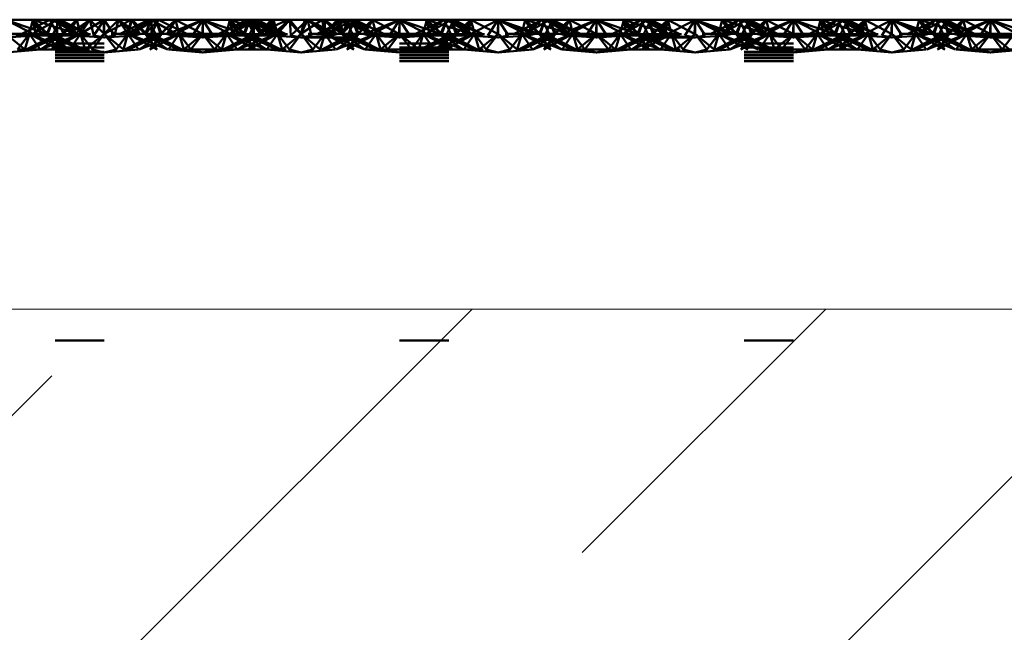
# Paper-space layout 'Layout1' of a CAD drawing. Extents: x -2 to 1033, y -36 to 596.
# Tile 77 of 182: x 699.16 to 701.66, y 447.64 to 449.2. Entities that reach past the tile are written whole.
import ezdxf

# ---------------------------------------------------------------- set-up
doc = ezdxf.new("R2010")
doc.units = 0
doc.linetypes.add('ACAD_ISO07W100', pattern=[3.5, 0.5, -3])
doc.linetypes.add('B_CARA_09', pattern=[0.5, 0, -0.5])
doc.layers.add('SS_2.ET-DEMONTAZE_OK', color=20, linetype='B_CARA_09', lineweight=50)
doc.layers.add('SS_2.ET-HALA_TaO-VESTAVBA_A1÷B2-PODLAHA', color=9, linetype='CONTINUOUS', lineweight=5)

psp = doc.layouts.get("Layout1")

# ---------------------------------------------------------------- hatches: boundary and pattern name
at = {"layer": 'SS_2.ET-HALA_TaO-VESTAVBA_A1÷B2-PODLAHA'}
h = psp.add_hatch(dxfattribs=at)
h.set_pattern_fill('ANSI35', color=9, scale=0.2, style=0)
h.set_pattern_definition([(45, (501.6704, 325.2604), (-0.8980256, 0.8980256), []), (45, (502.5684, 325.2604), (-0.8980256, 0.8980256), [1.5875, -0.3175, 0, -0.3175])])
h.paths.add_polyline_path([(708.4704, 448.4604), (591.6704, 448.4604), (591.6704, 446.8404), (708.4704, 446.8404)], flags=0)

# ---------------------------------------------------------------- linework, layer by layer
at = {"layer": 'SS_2.ET-DEMONTAZE_OK', "color": 1, "linetype": 'ACAD_ISO07W100', "ltscale": 0.25}
for p, q in [((699.1204, 449.1962), (699.2239, 449.1604)), ((699.1204, 449.1962), (699.1971, 449.1562)), ((699.1893, 449.1962), (699.1204, 449.1962)), ((699.2325, 449.1962), (699.1609, 449.1604)), ((699.1893, 449.1962), (699.1804, 449.1604)), ((699.1883, 449.1604), (699.2505, 449.1962)), ((699.2509, 449.1962), (699.1888, 449.1604)), ((699.1893, 449.1962), (699.2239, 449.1604)), ((699.1893, 449.1962), (699.3009, 449.1604)), ((699.1893, 449.1962), (699.1971, 449.1562)), ((699.2107, 449.1596), (699.1893, 449.1962)), ((699.2275, 449.1604), (699.1893, 449.1962)), ((699.2398, 449.1962), (699.1893, 449.1962)), ((699.2398, 449.1962), (699.2243, 449.1604)), ((699.2275, 449.1604), (699.2398, 449.1962)), ((699.2325, 449.1962), (699.2454, 449.1704)), ((699.2398, 449.1962), (699.3009, 449.1604)), ((699.2398, 449.1962), (699.3298, 449.1604)), ((699.303, 449.1604), (699.2398, 449.1962)), ((699.2583, 449.1962), (699.2398, 449.1962)), ((699.2404, 449.1604), (699.2583, 449.1962)), ((699.2509, 449.1962), (699.2504, 449.1604)), ((699.2504, 449.1604), (699.2505, 449.1806)), ((699.2542, 449.188), (699.2505, 449.1962)), ((699.2505, 449.1806), (699.2505, 449.1962)), ((699.2509, 449.1962), (699.2665, 449.1604)), ((699.2665, 449.1604), (699.2542, 449.188)), ((699.303, 449.1604), (699.2583, 449.1962)), ((699.3298, 449.1604), (699.2583, 449.1962)), ((699.3011, 449.1962), (699.2583, 449.1962)), ((699.2633, 449.1604), (699.2999, 449.1962)), ((699.2651, 449.1604), (699.2867, 449.182)), ((699.3011, 449.1962), (699.2665, 449.1604)), ((699.2665, 449.1604), (699.2866, 449.182)), ((699.2801, 449.1596), (699.3338, 449.1962)), ((699.2801, 449.1596), (699.2999, 449.1962)), ((699.2866, 449.182), (699.2999, 449.1962)), ((699.2867, 449.182), (699.3011, 449.1962)), ((699.2937, 449.1562), (699.3338, 449.1962)), ((699.2999, 449.1962), (699.307, 449.1718)), ((699.3011, 449.1962), (699.3104, 449.1604)), ((699.3697, 449.1962), (699.3011, 449.1962)), ((699.3697, 449.1962), (699.3104, 449.1604)), ((699.3152, 449.1677), (699.3338, 449.1962)), ((699.3338, 449.1962), (699.3443, 449.1562)), ((699.3704, 449.1604), (699.3338, 449.1962)), ((699.3443, 449.1562), (699.3704, 449.1962)), ((699.3697, 449.1962), (699.3694, 449.1604)), ((699.3697, 449.1962), (699.3704, 449.1604)), ((699.4386, 449.1962), (699.3697, 449.1962)), ((699.3704, 449.1962), (699.3964, 449.1562)), ((699.4386, 449.1962), (699.3704, 449.1604)), ((699.4069, 449.1962), (699.3704, 449.1604)), ((699.3704, 449.1962), (699.3704, 449.1604)), ((699.3964, 449.1562), (699.4069, 449.1962)), ((699.4069, 449.1962), (699.4304, 449.1604)), ((699.4069, 449.1962), (699.4471, 449.1562)), ((699.4069, 449.1962), (699.4607, 449.1596)), ((699.4825, 449.1962), (699.4109, 449.1604)), ((699.4304, 449.1604), (699.4892, 449.1962)), ((699.4304, 449.1604), (699.4386, 449.1962)), ((699.4409, 449.1962), (699.4337, 449.1718)), ((699.501, 449.1962), (699.4383, 449.1604)), ((699.4825, 449.1962), (699.4383, 449.1604)), ((699.4386, 449.1962), (699.4531, 449.1815)), ((699.4825, 449.1962), (699.4386, 449.1962)), ((699.4388, 449.1604), (699.501, 449.1962)), ((699.4388, 449.1604), (699.4825, 449.1962)), ((699.4409, 449.1962), (699.4607, 449.1596)), ((699.4409, 449.1962), (699.4541, 449.182)), ((699.4409, 449.1962), (699.4775, 449.1604)), ((699.4531, 449.1815), (699.4739, 449.1604)), ((699.4541, 449.182), (699.4743, 449.1604)), ((699.4743, 449.1604), (699.5083, 449.1962)), ((699.4743, 449.1604), (699.4892, 449.1962)), ((699.4867, 449.1877), (699.4743, 449.1604)), ((699.4825, 449.1962), (699.5004, 449.1604)), ((699.501, 449.1962), (699.4825, 449.1962)), ((699.4906, 449.1962), (699.4867, 449.1877)), ((699.5509, 449.1604), (699.4892, 449.1962)), ((699.4905, 449.1802), (699.4904, 449.1604)), ((699.4906, 449.1962), (699.4905, 449.1802)), ((699.4906, 449.1962), (699.553, 449.1604)), ((699.4954, 449.1704), (699.5083, 449.1962)), ((699.5151, 449.1604), (699.501, 449.1962)), ((699.5165, 449.1604), (699.501, 449.1962)), ((699.501, 449.1962), (699.5133, 449.1604)), ((699.5514, 449.1962), (699.501, 449.1962)), ((699.5798, 449.1604), (699.5083, 449.1962)), ((699.5514, 449.1962), (699.5133, 449.1604)), ((699.5151, 449.1604), (699.5514, 449.1962)), ((699.5301, 449.1596), (699.6204, 449.1962)), ((699.5514, 449.1962), (699.5301, 449.1596)), ((699.5437, 449.1562), (699.6204, 449.1962)), ((699.5514, 449.1962), (699.5604, 449.1604)), ((699.5514, 449.1962), (699.6194, 449.1604)), ((699.6204, 449.1962), (699.5514, 449.1962)), ((699.6204, 449.1962), (699.5943, 449.1562)), ((699.6204, 449.1962), (699.6194, 449.1604)), ((699.6204, 449.1962), (699.7239, 449.1604)), ((699.6204, 449.1962), (699.6204, 449.1604)), ((699.6204, 449.1962), (699.6464, 449.1562)), ((699.6204, 449.1962), (699.6971, 449.1562)), ((699.6893, 449.1962), (699.6204, 449.1962)), ((699.7399, 449.1962), (699.6609, 449.1604)), ((699.7325, 449.1962), (699.6609, 449.1604)), ((699.6893, 449.1962), (699.6804, 449.1604)), ((699.6883, 449.1604), (699.7505, 449.1962)), ((699.7399, 449.1962), (699.6888, 449.1604)), ((699.7573, 449.1943), (699.6888, 449.1604)), ((699.6893, 449.1962), (699.7239, 449.1604)), ((699.6893, 449.1962), (699.8009, 449.1604)), ((699.6893, 449.1962), (699.6971, 449.1562)), ((699.6893, 449.1962), (699.7107, 449.1596)), ((699.7275, 449.1604), (699.6893, 449.1962)), ((699.7398, 449.1962), (699.6893, 449.1962)), ((699.7398, 449.1962), (699.7243, 449.1604)), ((699.7275, 449.1604), (699.7398, 449.1962)), ((699.7325, 449.1962), (699.7454, 449.1704)), ((699.7398, 449.1962), (699.8009, 449.1604)), ((699.7398, 449.1962), (699.8298, 449.1604)), ((699.803, 449.1604), (699.7398, 449.1962)), ((699.7583, 449.1962), (699.7398, 449.1962)), ((699.7399, 449.1962), (699.7504, 449.1604)), ((699.7399, 449.1962), (699.7665, 449.1604)), ((699.7404, 449.1604), (699.7583, 449.1962)), ((699.7504, 449.1604), (699.7505, 449.1806)), ((699.7542, 449.188), (699.7505, 449.1962)), ((699.7505, 449.1806), (699.7505, 449.1962)), ((699.7665, 449.1604), (699.7542, 449.188)), ((699.7597, 449.1955), (699.7573, 449.1943)), ((699.803, 449.1604), (699.7583, 449.1962)), ((699.8298, 449.1604), (699.7583, 449.1962)), ((699.7611, 449.1962), (699.7583, 449.1962)), ((699.7611, 449.1962), (699.7597, 449.1955)), ((699.7611, 449.1962), (699.7665, 449.1604)), ((699.7611, 449.1962), (699.8104, 449.1604)), ((699.7611, 449.1962), (699.7613, 449.1947)), ((699.7941, 449.1962), (699.7611, 449.1962)), ((699.7613, 449.1947), (699.7651, 449.1604)), ((699.7633, 449.1604), (699.7999, 449.1962)), ((699.7651, 449.1604), (699.7837, 449.1835)), ((699.7651, 449.1604), (699.7971, 449.1768)), ((699.7665, 449.1604), (699.7866, 449.182)), ((699.7801, 449.1596), (699.7999, 449.1962)), ((699.7837, 449.1835), (699.7941, 449.1962)), ((699.7866, 449.182), (699.7999, 449.1962)), ((699.7937, 449.1562), (699.8418, 449.1962)), ((699.7937, 449.1562), (699.7999, 449.1962)), ((699.7941, 449.1962), (699.8104, 449.1604)), ((699.8351, 449.1962), (699.7941, 449.1962)), ((699.7971, 449.1768), (699.8351, 449.1962)), ((699.8104, 449.1604), (699.7999, 449.1962)), ((699.8104, 449.1604), (699.8351, 449.1962)), ((699.8418, 449.1962), (699.8163, 449.1672)), ((699.8351, 449.1962), (699.8704, 449.1604)), ((699.8351, 449.1962), (699.8694, 449.1604)), ((699.88, 449.1962), (699.8351, 449.1962)), ((699.8418, 449.1962), (699.8443, 449.1562)), ((699.8704, 449.1604), (699.8418, 449.1962)), ((699.8443, 449.1562), (699.8868, 449.1962)), ((699.8694, 449.1604), (699.9238, 449.1962)), ((699.88, 449.1962), (699.8694, 449.1604)), ((699.8704, 449.1604), (699.9238, 449.1962)), ((699.8868, 449.1962), (699.8704, 449.1604)), ((699.88, 449.1962), (699.8704, 449.1604)), ((699.9238, 449.1962), (699.88, 449.1962)), ((699.8964, 449.1562), (699.8868, 449.1962)), ((699.8868, 449.1962), (699.923, 449.1665)), ((699.8868, 449.1962), (699.9471, 449.1562)), ((699.8868, 449.1962), (699.9607, 449.1596)), ((699.9825, 449.1962), (699.9109, 449.1604)), ((699.9304, 449.1604), (699.9238, 449.1962)), ((699.9238, 449.1962), (699.948, 449.1789)), ((699.9619, 449.1962), (699.9238, 449.1962)), ((699.9301, 449.1962), (699.9303, 449.1701)), ((699.9301, 449.1962), (699.9607, 449.1596)), ((699.9301, 449.1962), (699.9775, 449.1604)), ((699.9304, 449.1604), (699.9619, 449.1962)), ((699.9304, 449.1604), (699.9507, 449.1803)), ((700.001, 449.1962), (699.9383, 449.1604)), ((699.9825, 449.1962), (699.9383, 449.1604)), ((699.9388, 449.1604), (700.001, 449.1962)), ((699.9388, 449.1604), (699.9825, 449.1962)), ((699.948, 449.1789), (699.9739, 449.1604)), ((699.9507, 449.1803), (699.9669, 449.1962)), ((699.9619, 449.1962), (699.9743, 449.1604)), ((699.9619, 449.1962), (699.9649, 449.1874)), ((699.9733, 449.1916), (699.9619, 449.1962)), ((699.9825, 449.1962), (699.9619, 449.1962)), ((699.9649, 449.1874), (699.9739, 449.1604)), ((699.9669, 449.1962), (699.9743, 449.1604)), ((699.9669, 449.1962), (699.9775, 449.1604)), ((699.9669, 449.1962), (700.053, 449.1604)), ((699.9877, 449.1858), (699.9733, 449.1916)), ((699.9743, 449.1604), (700.0058, 449.1962)), ((699.9743, 449.1604), (699.9902, 449.1962)), ((699.9878, 449.1856), (699.9743, 449.1604)), ((699.9743, 449.1604), (699.9912, 449.1789)), ((699.9825, 449.1962), (700.0004, 449.1604)), ((700.001, 449.1962), (699.9825, 449.1962)), ((700.0509, 449.1604), (699.9877, 449.1858)), ((699.9935, 449.1962), (699.9878, 449.1856)), ((700.0509, 449.1604), (699.9902, 449.1962)), ((699.9904, 449.1604), (700.0058, 449.1962)), ((699.9912, 449.1789), (700.0069, 449.1962)), ((699.9935, 449.1962), (700.053, 449.1604)), ((699.9952, 449.1708), (700.0069, 449.1962)), ((700.0151, 449.1604), (700.001, 449.1962)), ((700.0165, 449.1604), (700.001, 449.1962)), ((700.001, 449.1962), (700.0133, 449.1604)), ((700.0514, 449.1962), (700.001, 449.1962)), ((700.0509, 449.1604), (700.0058, 449.1962)), ((700.0798, 449.1604), (700.0058, 449.1962)), ((700.0069, 449.1962), (700.053, 449.1604)), ((700.0798, 449.1604), (700.0069, 449.1962)), ((700.0514, 449.1962), (700.0133, 449.1604)), ((700.0151, 449.1604), (700.0514, 449.1962)), ((700.0301, 449.1596), (700.1204, 449.1962)), ((700.0301, 449.1596), (700.0514, 449.1962)), ((700.0437, 449.1562), (700.1204, 449.1962)), ((700.0514, 449.1962), (700.0604, 449.1604)), ((700.0514, 449.1962), (700.1194, 449.1604)), ((700.1204, 449.1962), (700.0514, 449.1962)), ((700.1204, 449.1962), (700.0943, 449.1562)), ((700.1204, 449.1962), (700.1194, 449.1604)), ((700.1204, 449.1962), (700.2239, 449.1604)), ((700.1204, 449.1962), (700.1204, 449.1604)), ((700.1204, 449.1962), (700.1464, 449.1562)), ((700.1204, 449.1962), (700.1971, 449.1562)), ((700.1893, 449.1962), (700.1204, 449.1962)), ((700.2325, 449.1962), (700.1609, 449.1604)), ((700.1893, 449.1962), (700.1804, 449.1604)), ((700.1883, 449.1604), (700.251, 449.1962)), ((700.1883, 449.1604), (700.2325, 449.1962)), ((700.251, 449.1962), (700.1888, 449.1604)), ((700.1888, 449.1604), (700.2325, 449.1962)), ((700.1893, 449.1962), (700.2239, 449.1604)), ((700.1893, 449.1962), (700.3009, 449.1604)), ((700.1893, 449.1962), (700.1971, 449.1562)), ((700.1893, 449.1962), (700.2107, 449.1596)), ((700.2275, 449.1604), (700.1893, 449.1962)), ((700.2398, 449.1962), (700.1893, 449.1962)), ((700.2398, 449.1962), (700.2243, 449.1604)), ((700.2275, 449.1604), (700.2398, 449.1962)), ((700.2325, 449.1962), (700.2454, 449.1704)), ((700.2398, 449.1962), (700.3009, 449.1604)), ((700.2398, 449.1962), (700.3298, 449.1604)), ((700.303, 449.1604), (700.2398, 449.1962)), ((700.2583, 449.1962), (700.2398, 449.1962)), ((700.2404, 449.1604), (700.2583, 449.1962)), ((700.2633, 449.1604), (700.251, 449.1962)), ((700.251, 449.1962), (700.2542, 449.188)), ((700.2544, 449.1884), (700.251, 449.1962)), ((700.251, 449.1962), (700.2665, 449.1604)), ((700.2542, 449.188), (700.2651, 449.1604)), ((700.2665, 449.1604), (700.2544, 449.1884)), ((700.303, 449.1604), (700.2583, 449.1962)), ((700.3298, 449.1604), (700.2583, 449.1962)), ((700.3014, 449.1962), (700.2583, 449.1962)), ((700.2633, 449.1604), (700.3014, 449.1962)), ((700.2869, 449.1819), (700.2651, 449.1604)), ((700.2801, 449.1596), (700.3014, 449.1962)), ((700.3014, 449.1962), (700.2869, 449.1819)), ((700.2937, 449.1562), (700.3704, 449.1962)), ((700.3014, 449.1962), (700.2937, 449.1562)), ((700.3014, 449.1962), (700.3104, 449.1604)), ((700.3076, 449.1715), (700.3014, 449.1962)), ((700.3014, 449.1962), (700.3694, 449.1604)), ((700.3704, 449.1962), (700.3014, 449.1962)), ((700.3704, 449.1962), (700.3443, 449.1562)), ((700.3704, 449.1962), (700.3694, 449.1604)), ((700.3964, 449.1562), (700.3704, 449.1962)), ((700.3704, 449.1962), (700.4471, 449.1562)), ((700.3704, 449.1962), (700.4607, 449.1596)), ((700.3704, 449.1962), (700.3704, 449.1604)), ((700.3704, 449.1962), (700.4367, 449.1733)), ((700.4393, 449.1962), (700.3704, 449.1962)), ((700.4825, 449.1962), (700.4109, 449.1604)), ((700.4304, 449.1604), (700.4393, 449.1962)), ((700.4393, 449.1962), (700.4332, 449.1715)), ((700.501, 449.1962), (700.4383, 449.1604)), ((700.4825, 449.1962), (700.4383, 449.1604)), ((700.4388, 449.1604), (700.501, 449.1962)), ((700.4388, 449.1604), (700.4825, 449.1962)), ((700.4393, 449.1962), (700.4607, 449.1596)), ((700.4393, 449.1962), (700.4775, 449.1604)), ((700.4534, 449.1816), (700.4393, 449.1962)), ((700.4656, 449.1878), (700.4393, 449.1962)), ((700.4825, 449.1962), (700.4393, 449.1962)), ((700.4739, 449.1604), (700.4534, 449.1816)), ((700.4907, 449.1797), (700.4656, 449.1878)), ((700.4743, 449.1604), (700.4898, 449.1962)), ((700.4864, 449.1884), (700.4743, 449.1604)), ((700.4898, 449.1962), (700.4775, 449.1604)), ((700.4825, 449.1962), (700.5004, 449.1604)), ((700.501, 449.1962), (700.4825, 449.1962)), ((700.4898, 449.1962), (700.4864, 449.1884)), ((700.5509, 449.1604), (700.4898, 449.1962)), ((700.4898, 449.1962), (700.553, 449.1604)), ((700.5798, 449.1604), (700.4898, 449.1962)), ((700.5509, 449.1604), (700.4907, 449.1797)), ((700.4954, 449.1704), (700.5083, 449.1962)), ((700.5151, 449.1604), (700.501, 449.1962)), ((700.5165, 449.1604), (700.501, 449.1962)), ((700.501, 449.1962), (700.5133, 449.1604)), ((700.5514, 449.1962), (700.501, 449.1962)), ((700.5083, 449.1962), (700.553, 449.1604)), ((700.5798, 449.1604), (700.5083, 449.1962)), ((700.5514, 449.1962), (700.5133, 449.1604)), ((700.5151, 449.1604), (700.5514, 449.1962)), ((700.5301, 449.1596), (700.6204, 449.1962)), ((700.5301, 449.1596), (700.5514, 449.1962)), ((700.5437, 449.1562), (700.6204, 449.1962)), ((700.5514, 449.1962), (700.5604, 449.1604)), ((700.5514, 449.1962), (700.6194, 449.1604)), ((700.6204, 449.1962), (700.5514, 449.1962)), ((700.6204, 449.1962), (700.5943, 449.1562)), ((700.6204, 449.1962), (700.6194, 449.1604)), ((700.6204, 449.1962), (700.7239, 449.1604)), ((700.6204, 449.1962), (700.6204, 449.1604)), ((700.6204, 449.1962), (700.6464, 449.1562)), ((700.6204, 449.1962), (700.6971, 449.1562)), ((700.6893, 449.1962), (700.6204, 449.1962)), ((700.7325, 449.1962), (700.6609, 449.1604)), ((700.6893, 449.1962), (700.6804, 449.1604)), ((700.6883, 449.1604), (700.751, 449.1962)), ((700.6883, 449.1604), (700.7325, 449.1962)), ((700.751, 449.1962), (700.6888, 449.1604)), ((700.6888, 449.1604), (700.7325, 449.1962)), ((700.6893, 449.1962), (700.7239, 449.1604)), ((700.6893, 449.1962), (700.8009, 449.1604)), ((700.6893, 449.1962), (700.6971, 449.1562)), ((700.6893, 449.1962), (700.7107, 449.1596)), ((700.6893, 449.1962), (700.7275, 449.1604)), ((700.7398, 449.1962), (700.6893, 449.1962)), ((700.7398, 449.1962), (700.7243, 449.1604)), ((700.7275, 449.1604), (700.7398, 449.1962)), ((700.7325, 449.1962), (700.7454, 449.1704)), ((700.7398, 449.1962), (700.8009, 449.1604)), ((700.7398, 449.1962), (700.8298, 449.1604)), ((700.803, 449.1604), (700.7398, 449.1962)), ((700.7583, 449.1962), (700.7398, 449.1962)), ((700.7404, 449.1604), (700.7583, 449.1962)), ((700.7633, 449.1604), (700.751, 449.1962)), ((700.751, 449.1962), (700.7542, 449.188)), ((700.751, 449.1962), (700.7665, 449.1604)), ((700.7544, 449.1884), (700.751, 449.1962)), ((700.7542, 449.188), (700.7651, 449.1604)), ((700.7665, 449.1604), (700.7544, 449.1884)), ((700.803, 449.1604), (700.7583, 449.1962)), ((700.8298, 449.1604), (700.7583, 449.1962)), ((700.8014, 449.1962), (700.7583, 449.1962)), ((700.7633, 449.1604), (700.8014, 449.1962)), ((700.7869, 449.1819), (700.7651, 449.1604)), ((700.7801, 449.1596), (700.8014, 449.1962)), ((700.8014, 449.1962), (700.7869, 449.1819)), ((700.7937, 449.1562), (700.8704, 449.1962)), ((700.7937, 449.1562), (700.8014, 449.1962)), ((700.8014, 449.1962), (700.8104, 449.1604)), ((700.8076, 449.1715), (700.8014, 449.1962)), ((700.8014, 449.1962), (700.8694, 449.1604)), ((700.8704, 449.1962), (700.8014, 449.1962)), ((700.8704, 449.1962), (700.8443, 449.1562)), ((700.8704, 449.1962), (700.8694, 449.1604)), ((700.8964, 449.1562), (700.8704, 449.1962)), ((700.8704, 449.1962), (700.9471, 449.1562)), ((700.8704, 449.1962), (700.9607, 449.1596)), ((700.8704, 449.1962), (700.8704, 449.1604)), ((700.8704, 449.1962), (700.9367, 449.1733)), ((700.9393, 449.1962), (700.8704, 449.1962)), ((700.9825, 449.1962), (700.9109, 449.1604)), ((700.9304, 449.1604), (700.9393, 449.1962)), ((700.9393, 449.1962), (700.9332, 449.1715)), ((701.001, 449.1962), (700.9383, 449.1604)), ((700.9825, 449.1962), (700.9383, 449.1604)), ((700.9388, 449.1604), (701.001, 449.1962)), ((700.9388, 449.1604), (700.9825, 449.1962)), ((700.9393, 449.1962), (700.9607, 449.1596)), ((700.9393, 449.1962), (700.9775, 449.1604)), ((700.9534, 449.1816), (700.9393, 449.1962)), ((700.9656, 449.1878), (700.9393, 449.1962)), ((700.9825, 449.1962), (700.9393, 449.1962)), ((700.9739, 449.1604), (700.9534, 449.1816)), ((700.9907, 449.1797), (700.9656, 449.1878)), ((700.9743, 449.1604), (700.9898, 449.1962)), ((700.9864, 449.1884), (700.9743, 449.1604)), ((700.9898, 449.1962), (700.9775, 449.1604)), ((700.9825, 449.1962), (701.0004, 449.1604)), ((701.001, 449.1962), (700.9825, 449.1962)), ((700.9898, 449.1962), (700.9864, 449.1884)), ((701.0509, 449.1604), (700.9898, 449.1962)), ((700.9898, 449.1962), (701.053, 449.1604)), ((701.0798, 449.1604), (700.9898, 449.1962)), ((701.0509, 449.1604), (700.9907, 449.1797)), ((700.9954, 449.1704), (701.0083, 449.1962)), ((701.0151, 449.1604), (701.001, 449.1962)), ((701.0165, 449.1604), (701.001, 449.1962)), ((701.001, 449.1962), (701.0133, 449.1604)), ((701.0514, 449.1962), (701.001, 449.1962)), ((701.0083, 449.1962), (701.053, 449.1604)), ((701.0798, 449.1604), (701.0083, 449.1962)), ((701.0133, 449.1604), (701.0514, 449.1962)), ((701.0151, 449.1604), (701.0514, 449.1962)), ((701.0301, 449.1596), (701.1204, 449.1962)), ((701.0301, 449.1596), (701.0514, 449.1962)), ((701.0437, 449.1562), (701.1204, 449.1962)), ((701.0514, 449.1962), (701.0604, 449.1604)), ((701.0514, 449.1962), (701.1194, 449.1604)), ((701.1204, 449.1962), (701.0514, 449.1962)), ((701.1204, 449.1962), (701.0943, 449.1562)), ((701.1204, 449.1962), (701.1194, 449.1604)), ((701.1204, 449.1962), (701.2239, 449.1604)), ((701.1204, 449.1962), (701.1204, 449.1604)), ((701.1204, 449.1962), (701.1464, 449.1562)), ((701.1204, 449.1962), (701.1971, 449.1562)), ((701.1893, 449.1962), (701.1204, 449.1962)), ((701.2325, 449.1962), (701.1609, 449.1604)), ((701.1893, 449.1962), (701.1804, 449.1604)), ((701.1883, 449.1604), (701.251, 449.1962)), ((701.1883, 449.1604), (701.2325, 449.1962)), ((701.251, 449.1962), (701.1888, 449.1604)), ((701.1888, 449.1604), (701.2325, 449.1962)), ((701.1893, 449.1962), (701.2239, 449.1604)), ((701.1893, 449.1962), (701.3009, 449.1604)), ((701.1893, 449.1962), (701.1971, 449.1562)), ((701.1893, 449.1962), (701.2107, 449.1596)), ((701.1893, 449.1962), (701.2275, 449.1604)), ((701.2398, 449.1962), (701.1893, 449.1962)), ((701.2398, 449.1962), (701.2243, 449.1604)), ((701.2398, 449.1962), (701.2275, 449.1604)), ((701.2325, 449.1962), (701.2454, 449.1704)), ((701.2398, 449.1962), (701.3009, 449.1604)), ((701.2398, 449.1962), (701.3298, 449.1604)), ((701.303, 449.1604), (701.2398, 449.1962)), ((701.2583, 449.1962), (701.2398, 449.1962)), ((701.2404, 449.1604), (701.2583, 449.1962)), ((701.2633, 449.1604), (701.251, 449.1962)), ((701.251, 449.1962), (701.2542, 449.188)), ((701.2544, 449.1884), (701.251, 449.1962)), ((701.251, 449.1962), (701.2665, 449.1604)), ((701.2542, 449.188), (701.2651, 449.1604)), ((701.303, 449.1604), (701.2583, 449.1962)), ((701.3298, 449.1604), (701.2583, 449.1962)), ((701.3014, 449.1962), (701.2583, 449.1962)), ((701.2633, 449.1604), (701.3014, 449.1962)), ((701.2869, 449.1819), (701.2651, 449.1604)), ((701.2801, 449.1596), (701.3014, 449.1962)), ((701.3014, 449.1962), (701.2869, 449.1819)), ((701.2937, 449.1562), (701.3704, 449.1962)), ((701.2937, 449.1562), (701.3014, 449.1962)), ((701.3014, 449.1962), (701.3104, 449.1604)), ((701.3076, 449.1715), (701.3014, 449.1962)), ((701.3014, 449.1962), (701.3694, 449.1604)), ((701.3704, 449.1962), (701.3014, 449.1962)), ((701.3704, 449.1962), (701.3443, 449.1562)), ((701.3704, 449.1962), (701.3694, 449.1604)), ((701.3964, 449.1562), (701.3704, 449.1962)), ((701.3704, 449.1962), (701.4471, 449.1562)), ((701.3704, 449.1962), (701.4607, 449.1596)), ((701.3704, 449.1604), (701.3704, 449.1962)), ((701.4367, 449.1733), (701.3704, 449.1962)), ((701.4393, 449.1962), (701.3704, 449.1962)), ((701.4825, 449.1962), (701.4109, 449.1604)), ((701.4304, 449.1604), (701.4393, 449.1962)), ((701.4393, 449.1962), (701.4332, 449.1715)), ((701.501, 449.1962), (701.4383, 449.1604)), ((701.4825, 449.1962), (701.4383, 449.1604)), ((701.4388, 449.1604), (701.501, 449.1962)), ((701.4388, 449.1604), (701.4825, 449.1962)), ((701.4393, 449.1962), (701.4607, 449.1596)), ((701.4393, 449.1962), (701.4775, 449.1604)), ((701.4534, 449.1816), (701.4393, 449.1962)), ((701.4656, 449.1878), (701.4393, 449.1962)), ((701.4825, 449.1962), (701.4393, 449.1962)), ((701.4739, 449.1604), (701.4534, 449.1816)), ((701.4907, 449.1797), (701.4656, 449.1878)), ((701.4743, 449.1604), (701.4898, 449.1962)), ((701.4864, 449.1884), (701.4743, 449.1604)), ((701.4898, 449.1962), (701.4775, 449.1604)), ((701.4825, 449.1962), (701.5004, 449.1604)), ((701.501, 449.1962), (701.4825, 449.1962)), ((701.4898, 449.1962), (701.4864, 449.1884)), ((701.5509, 449.1604), (701.4898, 449.1962)), ((701.4898, 449.1962), (701.553, 449.1604)), ((701.5798, 449.1604), (701.4898, 449.1962)), ((701.5509, 449.1604), (701.4907, 449.1797)), ((701.4954, 449.1704), (701.5083, 449.1962)), ((701.5151, 449.1604), (701.501, 449.1962)), ((701.5165, 449.1604), (701.501, 449.1962)), ((701.501, 449.1962), (701.5133, 449.1604)), ((701.5514, 449.1962), (701.501, 449.1962)), ((701.5083, 449.1962), (701.553, 449.1604)), ((701.5798, 449.1604), (701.5083, 449.1962)), ((701.5133, 449.1604), (701.5514, 449.1962)), ((701.5151, 449.1604), (701.5514, 449.1962)), ((701.5301, 449.1596), (701.6204, 449.1962)), ((701.5301, 449.1596), (701.5514, 449.1962)), ((701.5437, 449.1562), (701.6204, 449.1962)), ((701.5514, 449.1962), (701.5604, 449.1604)), ((701.5514, 449.1962), (701.6194, 449.1604)), ((701.6204, 449.1962), (701.5514, 449.1962)), ((701.6204, 449.1962), (701.5943, 449.1562)), ((701.6204, 449.1962), (701.6194, 449.1604)), ((701.6204, 449.1962), (701.7239, 449.1604)), ((701.6204, 449.1604), (701.6204, 449.1962)), ((701.6464, 449.1562), (701.6204, 449.1962)), ((701.6204, 449.1962), (701.6971, 449.1562)), ((701.6893, 449.1962), (701.6204, 449.1962)), ((706.1204, 449.1509), (698.6204, 449.1509)), ((699.0301, 449.1596), (699.2107, 449.1596)), ((699.1204, 449.1604), (699.1688, 449.1204)), ((699.1804, 449.1604), (699.1204, 449.1604)), ((699.1204, 449.1509), (699.1971, 449.1562)), ((699.1464, 449.1562), (699.1971, 449.1562)), ((699.1804, 449.1604), (699.1503, 449.1204)), ((699.1804, 449.1604), (699.1688, 449.1204)), ((699.2454, 449.1579), (699.1724, 449.1204)), ((699.1724, 449.1204), (699.2522, 449.1544)), ((699.1804, 449.1604), (699.2076, 449.1204)), ((699.1804, 449.1604), (699.2543, 449.1204)), ((699.1804, 449.1604), (699.2819, 449.1204)), ((699.2243, 449.1604), (699.1804, 449.1604)), ((699.2665, 449.1604), (699.1824, 449.1204)), ((699.2504, 449.1604), (699.1824, 449.1204)), ((699.1971, 449.1562), (699.2107, 449.1596)), ((699.1971, 449.1562), (699.5437, 449.1562)), ((699.2088, 449.1204), (699.2554, 449.1527)), ((699.2275, 449.1604), (699.2107, 449.1596)), ((699.2107, 449.1596), (699.5301, 449.1596)), ((699.2243, 449.1604), (699.2543, 449.1204)), ((699.2819, 449.1204), (699.2243, 449.1604)), ((699.2243, 449.1604), (699.3084, 449.1204)), ((699.3184, 449.1204), (699.2243, 449.1604)), ((699.2275, 449.1604), (699.2243, 449.1604)), ((699.5133, 449.1604), (699.2275, 449.1604)), ((699.3104, 449.1604), (699.2364, 449.1204)), ((699.2665, 449.1604), (699.2364, 449.1204)), ((699.2404, 449.1604), (699.3084, 449.1204)), ((699.3184, 449.1204), (699.2404, 449.1604)), ((699.2454, 449.1704), (699.2504, 449.1604)), ((699.2504, 449.1604), (699.2454, 449.1579)), ((699.2522, 449.1544), (699.2665, 449.1604)), ((699.2554, 449.1527), (699.2665, 449.1604)), ((699.2633, 449.1604), (699.2801, 449.1596)), ((699.2708, 449.1448), (699.3104, 449.1604)), ((699.2801, 449.1596), (699.2937, 449.1562)), ((699.3104, 449.1604), (699.2923, 449.1338)), ((699.2937, 449.1562), (699.3704, 449.1509)), ((699.307, 449.1718), (699.3104, 449.1604)), ((699.3104, 449.1604), (699.3152, 449.1677)), ((699.3104, 449.1604), (699.322, 449.1204)), ((699.3104, 449.1604), (699.3404, 449.1204)), ((699.3704, 449.1604), (699.322, 449.1204)), ((699.3404, 449.1204), (699.3704, 449.1604)), ((699.3443, 449.1562), (699.3704, 449.1509)), ((699.4003, 449.1204), (699.3704, 449.1604)), ((699.3704, 449.1604), (699.4188, 449.1204)), ((699.3704, 449.1509), (699.4471, 449.1562)), ((699.3704, 449.1509), (699.3964, 449.1562)), ((699.4003, 449.1204), (699.4304, 449.1604)), ((699.4188, 449.1204), (699.4304, 449.1604)), ((699.5165, 449.1604), (699.4224, 449.1204)), ((699.5004, 449.1604), (699.4224, 449.1204)), ((699.4337, 449.1718), (699.4304, 449.1604)), ((699.4304, 449.1604), (699.4576, 449.1204)), ((699.5043, 449.1204), (699.4304, 449.1604)), ((699.4304, 449.1604), (699.47, 449.1448)), ((699.4324, 449.1204), (699.5165, 449.1604)), ((699.4324, 449.1204), (699.5004, 449.1604)), ((699.4471, 449.1562), (699.4607, 449.1596)), ((699.4588, 449.1204), (699.5604, 449.1604)), ((699.4588, 449.1204), (699.5165, 449.1604)), ((699.4607, 449.1596), (699.4775, 449.1604)), ((699.5043, 449.1204), (699.4743, 449.1604)), ((699.4743, 449.1604), (699.4854, 449.1527)), ((699.5584, 449.1204), (699.4743, 449.1604)), ((699.4743, 449.1604), (699.4886, 449.1544)), ((699.4854, 449.1527), (699.5319, 449.1204)), ((699.5604, 449.1604), (699.4864, 449.1204)), ((699.4864, 449.1204), (699.5165, 449.1604)), ((699.4886, 449.1544), (699.5684, 449.1204)), ((699.4904, 449.1604), (699.4954, 449.1704)), ((699.5584, 449.1204), (699.4904, 449.1604)), ((699.4954, 449.1579), (699.4904, 449.1604)), ((699.5684, 449.1204), (699.4954, 449.1579)), ((699.5165, 449.1604), (699.5133, 449.1604)), ((699.5301, 449.1596), (699.5133, 449.1604)), ((699.5604, 449.1604), (699.5165, 449.1604)), ((699.5301, 449.1596), (699.7107, 449.1596)), ((699.5301, 449.1596), (699.5437, 449.1562)), ((699.5332, 449.1204), (699.5604, 449.1604)), ((699.5437, 449.1562), (699.6204, 449.1509)), ((699.5437, 449.1562), (699.5943, 449.1562)), ((699.572, 449.1204), (699.5604, 449.1604)), ((699.5604, 449.1604), (699.5904, 449.1204)), ((699.6204, 449.1604), (699.5604, 449.1604)), ((699.572, 449.1204), (699.6204, 449.1604)), ((699.6204, 449.1604), (699.5904, 449.1204)), ((699.5943, 449.1562), (699.6204, 449.1509)), ((699.5943, 449.1562), (699.6464, 449.1562)), ((699.6204, 449.1604), (699.6503, 449.1204)), ((699.6204, 449.1604), (699.6688, 449.1204)), ((699.6804, 449.1604), (699.6204, 449.1604)), ((699.6204, 449.1509), (699.6971, 449.1562)), ((699.6464, 449.1562), (699.6204, 449.1509)), ((699.6464, 449.1562), (699.6971, 449.1562)), ((699.6804, 449.1604), (699.6503, 449.1204)), ((699.6804, 449.1604), (699.6688, 449.1204)), ((699.7454, 449.1579), (699.6724, 449.1204)), ((699.6724, 449.1204), (699.7522, 449.1544)), ((699.6804, 449.1604), (699.7076, 449.1204)), ((699.6804, 449.1604), (699.7543, 449.1204)), ((699.6804, 449.1604), (699.7819, 449.1204)), ((699.7243, 449.1604), (699.6804, 449.1604)), ((699.7665, 449.1604), (699.6824, 449.1204)), ((699.7504, 449.1604), (699.6824, 449.1204)), ((699.6971, 449.1562), (699.7107, 449.1596)), ((699.6971, 449.1562), (700.0437, 449.1562)), ((699.7088, 449.1204), (699.7554, 449.1527)), ((699.7107, 449.1596), (699.7275, 449.1604)), ((699.7107, 449.1596), (700.0301, 449.1596)), ((699.7243, 449.1604), (699.7543, 449.1204)), ((699.7819, 449.1204), (699.7243, 449.1604)), ((699.7243, 449.1604), (699.8084, 449.1204)), ((699.8184, 449.1204), (699.7243, 449.1604)), ((699.7275, 449.1604), (699.7243, 449.1604)), ((700.0133, 449.1604), (699.7275, 449.1604)), ((699.8104, 449.1604), (699.7364, 449.1204)), ((699.7665, 449.1604), (699.7364, 449.1204)), ((699.7404, 449.1604), (699.8084, 449.1204)), ((699.8184, 449.1204), (699.7404, 449.1604)), ((699.7454, 449.1704), (699.7504, 449.1604)), ((699.7504, 449.1604), (699.7454, 449.1579)), ((699.7522, 449.1544), (699.7665, 449.1604)), ((699.7554, 449.1527), (699.7665, 449.1604)), ((699.7801, 449.1596), (699.7633, 449.1604)), ((699.7708, 449.1448), (699.8104, 449.1604)), ((699.7801, 449.1596), (699.7937, 449.1562)), ((699.7923, 449.1338), (699.8104, 449.1604)), ((699.7937, 449.1562), (699.8704, 449.1509)), ((699.8163, 449.1672), (699.8104, 449.1604)), ((699.8104, 449.1604), (699.822, 449.1204)), ((699.8104, 449.1604), (699.8404, 449.1204)), ((699.8704, 449.1604), (699.822, 449.1204)), ((699.8404, 449.1204), (699.8704, 449.1604)), ((699.8443, 449.1562), (699.8704, 449.1509)), ((699.9003, 449.1204), (699.8704, 449.1604)), ((699.9188, 449.1204), (699.8704, 449.1604)), ((699.9471, 449.1562), (699.8704, 449.1509)), ((699.8704, 449.1509), (699.8964, 449.1562)), ((699.9003, 449.1204), (699.9304, 449.1604)), ((699.9188, 449.1204), (699.9304, 449.1604)), ((700.0165, 449.1604), (699.9224, 449.1204)), ((700.0004, 449.1604), (699.9224, 449.1204)), ((699.923, 449.1665), (699.9304, 449.1604)), ((699.9303, 449.1701), (699.9304, 449.1604)), ((699.9304, 449.1604), (699.9576, 449.1204)), ((700.0043, 449.1204), (699.9304, 449.1604)), ((699.9304, 449.1604), (699.97, 449.1448)), ((699.9324, 449.1204), (700.0165, 449.1604)), ((699.9324, 449.1204), (700.0004, 449.1604)), ((699.9607, 449.1596), (699.9471, 449.1562)), ((699.9588, 449.1204), (700.0604, 449.1604)), ((699.9588, 449.1204), (700.0165, 449.1604)), ((699.9775, 449.1604), (699.9607, 449.1596)), ((700.0043, 449.1204), (699.9743, 449.1604)), ((699.9743, 449.1604), (699.9854, 449.1527)), ((700.0584, 449.1204), (699.9743, 449.1604)), ((699.9743, 449.1604), (699.9886, 449.1544)), ((699.9854, 449.1527), (700.0319, 449.1204)), ((700.0604, 449.1604), (699.9864, 449.1204)), ((699.9864, 449.1204), (700.0165, 449.1604)), ((699.9886, 449.1544), (700.0684, 449.1204)), ((699.9904, 449.1604), (699.9952, 449.1708)), ((700.0584, 449.1204), (699.9904, 449.1604)), ((699.9954, 449.1579), (699.9904, 449.1604)), ((700.0684, 449.1204), (699.9954, 449.1579)), ((700.0165, 449.1604), (700.0133, 449.1604)), ((700.0133, 449.1604), (700.0301, 449.1596)), ((700.0604, 449.1604), (700.0165, 449.1604)), ((700.0301, 449.1596), (700.2107, 449.1596)), ((700.0301, 449.1596), (700.0437, 449.1562)), ((700.0332, 449.1204), (700.0604, 449.1604)), ((700.0437, 449.1562), (700.1204, 449.1509)), ((700.0437, 449.1562), (700.0943, 449.1562)), ((700.072, 449.1204), (700.0604, 449.1604)), ((700.0604, 449.1604), (700.0904, 449.1204)), ((700.1204, 449.1604), (700.0604, 449.1604)), ((700.072, 449.1204), (700.1204, 449.1604)), ((700.1204, 449.1604), (700.0904, 449.1204)), ((700.0943, 449.1562), (700.1204, 449.1509)), ((700.0943, 449.1562), (700.1464, 449.1562)), ((700.1204, 449.1604), (700.1503, 449.1204)), ((700.1204, 449.1604), (700.1688, 449.1204)), ((700.1804, 449.1604), (700.1204, 449.1604)), ((700.1204, 449.1509), (700.1971, 449.1562)), ((700.1464, 449.1562), (700.1204, 449.1509)), ((700.1464, 449.1562), (700.1971, 449.1562)), ((700.1503, 449.1204), (700.1804, 449.1604)), ((700.1804, 449.1604), (700.1688, 449.1204)), ((700.2454, 449.1579), (700.1724, 449.1204)), ((700.1724, 449.1204), (700.2522, 449.1544)), ((700.1804, 449.1604), (700.2076, 449.1204)), ((700.1804, 449.1604), (700.2543, 449.1204)), ((700.1804, 449.1604), (700.2819, 449.1204)), ((700.2243, 449.1604), (700.1804, 449.1604)), ((700.2665, 449.1604), (700.1824, 449.1204)), ((700.2504, 449.1604), (700.1824, 449.1204)), ((700.1971, 449.1562), (700.2107, 449.1596)), ((700.1971, 449.1562), (700.5437, 449.1562)), ((700.2088, 449.1204), (700.2554, 449.1527)), ((700.2107, 449.1596), (700.2275, 449.1604)), ((700.2107, 449.1596), (700.5301, 449.1596)), ((700.2243, 449.1604), (700.2543, 449.1204)), ((700.2243, 449.1604), (700.2819, 449.1204)), ((700.2243, 449.1604), (700.3084, 449.1204)), ((700.3184, 449.1204), (700.2243, 449.1604)), ((700.2275, 449.1604), (700.2243, 449.1604)), ((700.5133, 449.1604), (700.2275, 449.1604)), ((700.3104, 449.1604), (700.2364, 449.1204)), ((700.2665, 449.1604), (700.2364, 449.1204)), ((700.2404, 449.1604), (700.3084, 449.1204)), ((700.3184, 449.1204), (700.2404, 449.1604)), ((700.2454, 449.1704), (700.2504, 449.1604)), ((700.2504, 449.1604), (700.2454, 449.1579)), ((700.2522, 449.1544), (700.2665, 449.1604)), ((700.2554, 449.1527), (700.2665, 449.1604)), ((700.2801, 449.1596), (700.2633, 449.1604)), ((700.2708, 449.1448), (700.3104, 449.1604)), ((700.2801, 449.1596), (700.2937, 449.1562)), ((700.3104, 449.1604), (700.2923, 449.1338)), ((700.2937, 449.1562), (700.3704, 449.1509)), ((700.3104, 449.1604), (700.3076, 449.1715)), ((700.3104, 449.1604), (700.322, 449.1204)), ((700.3104, 449.1604), (700.3404, 449.1204)), ((700.3704, 449.1604), (700.322, 449.1204)), ((700.3404, 449.1204), (700.3704, 449.1604)), ((700.3443, 449.1562), (700.3704, 449.1509)), ((700.3704, 449.1604), (700.4003, 449.1204)), ((700.3704, 449.1604), (700.4188, 449.1204)), ((700.3704, 449.1509), (700.4471, 449.1562)), ((700.3704, 449.1509), (700.3964, 449.1562)), ((700.4003, 449.1204), (700.4304, 449.1604)), ((700.4188, 449.1204), (700.4304, 449.1604)), ((700.4224, 449.1204), (700.5165, 449.1604)), ((700.5004, 449.1604), (700.4224, 449.1204)), ((700.4332, 449.1715), (700.4304, 449.1604)), ((700.4304, 449.1604), (700.4485, 449.1338)), ((700.5043, 449.1204), (700.4304, 449.1604)), ((700.4304, 449.1604), (700.47, 449.1448)), ((700.4324, 449.1204), (700.5165, 449.1604)), ((700.4324, 449.1204), (700.5004, 449.1604)), ((700.4367, 449.1733), (700.4739, 449.1604)), ((700.4471, 449.1562), (700.4607, 449.1596)), ((700.4588, 449.1204), (700.5604, 449.1604)), ((700.4588, 449.1204), (700.5165, 449.1604)), ((700.4607, 449.1596), (700.4775, 449.1604)), ((700.5043, 449.1204), (700.4743, 449.1604)), ((700.4743, 449.1604), (700.4854, 449.1527)), ((700.5584, 449.1204), (700.4743, 449.1604)), ((700.4743, 449.1604), (700.4886, 449.1544)), ((700.4854, 449.1527), (700.5319, 449.1204)), ((700.4864, 449.1204), (700.5604, 449.1604)), ((700.4864, 449.1204), (700.5165, 449.1604)), ((700.4886, 449.1544), (700.5684, 449.1204)), ((700.4904, 449.1604), (700.4954, 449.1704)), ((700.5584, 449.1204), (700.4904, 449.1604)), ((700.4954, 449.1579), (700.4904, 449.1604)), ((700.5684, 449.1204), (700.4954, 449.1579)), ((700.5165, 449.1604), (700.5133, 449.1604)), ((700.5133, 449.1604), (700.5301, 449.1596)), ((700.5604, 449.1604), (700.5165, 449.1604)), ((700.5301, 449.1596), (700.7107, 449.1596)), ((700.5437, 449.1562), (700.5301, 449.1596)), ((700.5332, 449.1204), (700.5604, 449.1604)), ((700.6204, 449.1509), (700.5437, 449.1562)), ((700.5437, 449.1562), (700.5943, 449.1562)), ((700.572, 449.1204), (700.5604, 449.1604)), ((700.5604, 449.1604), (700.5904, 449.1204)), ((700.6204, 449.1604), (700.5604, 449.1604)), ((700.572, 449.1204), (700.6204, 449.1604)), ((700.6204, 449.1604), (700.5904, 449.1204)), ((700.5943, 449.1562), (700.6204, 449.1509)), ((700.5943, 449.1562), (700.6464, 449.1562)), ((700.6204, 449.1604), (700.6503, 449.1204)), ((700.6204, 449.1604), (700.6688, 449.1204)), ((700.6804, 449.1604), (700.6204, 449.1604)), ((700.6204, 449.1509), (700.6971, 449.1562)), ((700.6464, 449.1562), (700.6204, 449.1509)), ((700.6464, 449.1562), (700.6971, 449.1562)), ((700.6503, 449.1204), (700.6804, 449.1604)), ((700.6804, 449.1604), (700.6688, 449.1204)), ((700.7454, 449.1579), (700.6724, 449.1204)), ((700.6724, 449.1204), (700.7522, 449.1544)), ((700.6804, 449.1604), (700.7076, 449.1204)), ((700.6804, 449.1604), (700.7543, 449.1204)), ((700.6804, 449.1604), (700.7819, 449.1204)), ((700.7243, 449.1604), (700.6804, 449.1604)), ((700.7665, 449.1604), (700.6824, 449.1204)), ((700.7504, 449.1604), (700.6824, 449.1204)), ((700.6971, 449.1562), (700.7107, 449.1596)), ((700.6971, 449.1562), (701.0437, 449.1562)), ((700.7088, 449.1204), (700.7554, 449.1527)), ((700.7275, 449.1604), (700.7107, 449.1596)), ((700.7107, 449.1596), (701.0301, 449.1596)), ((700.7243, 449.1604), (700.7543, 449.1204)), ((700.7243, 449.1604), (700.7819, 449.1204)), ((700.7243, 449.1604), (700.8084, 449.1204)), ((700.8184, 449.1204), (700.7243, 449.1604)), ((700.7275, 449.1604), (700.7243, 449.1604)), ((701.0133, 449.1604), (700.7275, 449.1604)), ((700.8104, 449.1604), (700.7364, 449.1204)), ((700.7665, 449.1604), (700.7364, 449.1204)), ((700.7404, 449.1604), (700.8084, 449.1204)), ((700.8184, 449.1204), (700.7404, 449.1604)), ((700.7454, 449.1704), (700.7504, 449.1604)), ((700.7504, 449.1604), (700.7454, 449.1579)), ((700.7522, 449.1544), (700.7665, 449.1604)), ((700.7554, 449.1527), (700.7665, 449.1604)), ((700.7801, 449.1596), (700.7633, 449.1604)), ((700.7708, 449.1448), (700.8104, 449.1604)), ((700.7801, 449.1596), (700.7937, 449.1562)), ((700.8104, 449.1604), (700.7923, 449.1338)), ((700.7937, 449.1562), (700.8704, 449.1509)), ((700.8104, 449.1604), (700.8076, 449.1715)), ((700.8104, 449.1604), (700.822, 449.1204)), ((700.8104, 449.1604), (700.8404, 449.1204)), ((700.8704, 449.1604), (700.822, 449.1204)), ((700.8404, 449.1204), (700.8704, 449.1604)), ((700.8443, 449.1562), (700.8704, 449.1509)), ((700.8704, 449.1604), (700.9003, 449.1204)), ((700.8704, 449.1604), (700.9188, 449.1204)), ((700.8704, 449.1509), (700.9471, 449.1562)), ((700.8704, 449.1509), (700.8964, 449.1562)), ((700.9003, 449.1204), (700.9304, 449.1604)), ((700.9188, 449.1204), (700.9304, 449.1604)), ((700.9224, 449.1204), (701.0165, 449.1604)), ((701.0004, 449.1604), (700.9224, 449.1204)), ((700.9332, 449.1715), (700.9304, 449.1604)), ((700.9304, 449.1604), (700.9576, 449.1204)), ((701.0043, 449.1204), (700.9304, 449.1604)), ((700.9304, 449.1604), (700.97, 449.1448)), ((700.9324, 449.1204), (701.0165, 449.1604)), ((701.0004, 449.1604), (700.9324, 449.1204)), ((700.9367, 449.1733), (700.9739, 449.1604)), ((700.9471, 449.1562), (700.9607, 449.1596)), ((700.9588, 449.1204), (701.0604, 449.1604)), ((700.9588, 449.1204), (701.0165, 449.1604)), ((700.9607, 449.1596), (700.9775, 449.1604)), ((701.0043, 449.1204), (700.9743, 449.1604)), ((700.9743, 449.1604), (700.9854, 449.1527)), ((701.0584, 449.1204), (700.9743, 449.1604)), ((700.9743, 449.1604), (700.9886, 449.1544)), ((700.9854, 449.1527), (701.0319, 449.1204)), ((700.9864, 449.1204), (701.0604, 449.1604)), ((700.9864, 449.1204), (701.0165, 449.1604)), ((700.9886, 449.1544), (701.0684, 449.1204)), ((700.9904, 449.1604), (700.9954, 449.1704)), ((701.0584, 449.1204), (700.9904, 449.1604)), ((700.9954, 449.1579), (700.9904, 449.1604)), ((701.0684, 449.1204), (700.9954, 449.1579)), ((701.0165, 449.1604), (701.0133, 449.1604)), ((701.0133, 449.1604), (701.0301, 449.1596)), ((701.0604, 449.1604), (701.0165, 449.1604)), ((701.0301, 449.1596), (701.2107, 449.1596)), ((701.0301, 449.1596), (701.0437, 449.1562)), ((701.0332, 449.1204), (701.0604, 449.1604)), ((701.0437, 449.1562), (701.1204, 449.1509)), ((701.0437, 449.1562), (701.0943, 449.1562)), ((701.072, 449.1204), (701.0604, 449.1604)), ((701.0604, 449.1604), (701.0904, 449.1204)), ((701.1204, 449.1604), (701.0604, 449.1604)), ((701.072, 449.1204), (701.1204, 449.1604)), ((701.1204, 449.1604), (701.0904, 449.1204)), ((701.0943, 449.1562), (701.1204, 449.1509)), ((701.0943, 449.1562), (701.1464, 449.1562)), ((701.1204, 449.1604), (701.1503, 449.1204)), ((701.1204, 449.1604), (701.1688, 449.1204)), ((701.1804, 449.1604), (701.1204, 449.1604)), ((701.1204, 449.1509), (701.1971, 449.1562)), ((701.1464, 449.1562), (701.1204, 449.1509)), ((701.1464, 449.1562), (701.1971, 449.1562)), ((701.1503, 449.1204), (701.1804, 449.1604)), ((701.1804, 449.1604), (701.1688, 449.1204)), ((701.2454, 449.1579), (701.1724, 449.1204)), ((701.1724, 449.1204), (701.2522, 449.1544)), ((701.1804, 449.1604), (701.2076, 449.1204)), ((701.1804, 449.1604), (701.2543, 449.1204)), ((701.1804, 449.1604), (701.2819, 449.1204)), ((701.2243, 449.1604), (701.1804, 449.1604)), ((701.2665, 449.1604), (701.1824, 449.1204)), ((701.2504, 449.1604), (701.1824, 449.1204)), ((701.1971, 449.1562), (701.2107, 449.1596)), ((701.1971, 449.1562), (701.5437, 449.1562)), ((701.2088, 449.1204), (701.2554, 449.1527)), ((701.2275, 449.1604), (701.2107, 449.1596)), ((701.2107, 449.1596), (701.5301, 449.1596)), ((701.2243, 449.1604), (701.2543, 449.1204)), ((701.2243, 449.1604), (701.2819, 449.1204)), ((701.2243, 449.1604), (701.3084, 449.1204)), ((701.3184, 449.1204), (701.2243, 449.1604)), ((701.2275, 449.1604), (701.2243, 449.1604)), ((701.5133, 449.1604), (701.2275, 449.1604)), ((701.3104, 449.1604), (701.2364, 449.1204)), ((701.2665, 449.1604), (701.2364, 449.1204)), ((701.2404, 449.1604), (701.3084, 449.1204)), ((701.3184, 449.1204), (701.2404, 449.1604)), ((701.2454, 449.1704), (701.2504, 449.1604)), ((701.2504, 449.1604), (701.2454, 449.1579)), ((701.2522, 449.1544), (701.2665, 449.1604)), ((701.2554, 449.1527), (701.2665, 449.1604)), ((701.2801, 449.1596), (701.2633, 449.1604)), ((701.2708, 449.1448), (701.3104, 449.1604)), ((701.2801, 449.1596), (701.2937, 449.1562)), ((701.3104, 449.1604), (701.2923, 449.1338)), ((701.2937, 449.1562), (701.3704, 449.1509)), ((701.3104, 449.1604), (701.3076, 449.1715)), ((701.3104, 449.1604), (701.322, 449.1204)), ((701.3104, 449.1604), (701.3404, 449.1204)), ((701.3704, 449.1604), (701.322, 449.1204)), ((701.3404, 449.1204), (701.3704, 449.1604)), ((701.3443, 449.1562), (701.3704, 449.1509)), ((701.4003, 449.1204), (701.3704, 449.1604)), ((701.4188, 449.1204), (701.3704, 449.1604)), ((701.4471, 449.1562), (701.3704, 449.1509)), ((701.3704, 449.1509), (701.3964, 449.1562)), ((701.4003, 449.1204), (701.4304, 449.1604)), ((701.4188, 449.1204), (701.4304, 449.1604)), ((701.4224, 449.1204), (701.5165, 449.1604)), ((701.5004, 449.1604), (701.4224, 449.1204)), ((701.4332, 449.1715), (701.4304, 449.1604)), ((701.4304, 449.1604), (701.4576, 449.1204)), ((701.5043, 449.1204), (701.4304, 449.1604)), ((701.4304, 449.1604), (701.47, 449.1448)), ((701.4324, 449.1204), (701.5165, 449.1604)), ((701.4324, 449.1204), (701.5004, 449.1604)), ((701.4739, 449.1604), (701.4367, 449.1733)), ((701.4607, 449.1596), (701.4471, 449.1562)), ((701.4588, 449.1204), (701.5604, 449.1604)), ((701.4588, 449.1204), (701.5165, 449.1604)), ((701.4775, 449.1604), (701.4607, 449.1596)), ((701.5043, 449.1204), (701.4743, 449.1604)), ((701.4743, 449.1604), (701.4854, 449.1527)), ((701.5584, 449.1204), (701.4743, 449.1604)), ((701.4743, 449.1604), (701.4886, 449.1544)), ((701.4854, 449.1527), (701.5319, 449.1204)), ((701.4864, 449.1204), (701.5604, 449.1604)), ((701.4864, 449.1204), (701.5165, 449.1604)), ((701.4886, 449.1544), (701.5684, 449.1204)), ((701.4904, 449.1604), (701.4954, 449.1704)), ((701.5584, 449.1204), (701.4904, 449.1604)), ((701.4954, 449.1579), (701.4904, 449.1604)), ((701.5684, 449.1204), (701.4954, 449.1579)), ((701.5165, 449.1604), (701.5133, 449.1604)), ((701.5133, 449.1604), (701.5301, 449.1596)), ((701.5604, 449.1604), (701.5165, 449.1604)), ((701.5301, 449.1596), (701.7107, 449.1596)), ((701.5301, 449.1596), (701.5437, 449.1562)), ((701.5332, 449.1204), (701.5604, 449.1604)), ((701.5437, 449.1562), (701.6204, 449.1509)), ((701.5437, 449.1562), (701.5943, 449.1562)), ((701.572, 449.1204), (701.5604, 449.1604)), ((701.5604, 449.1604), (701.5904, 449.1204)), ((701.6204, 449.1604), (701.5604, 449.1604)), ((701.572, 449.1204), (701.6204, 449.1604)), ((701.5904, 449.1204), (701.6204, 449.1604)), ((701.5943, 449.1562), (701.6204, 449.1509)), ((701.5943, 449.1562), (701.6464, 449.1562)), ((701.6204, 449.1604), (701.6503, 449.1204)), ((701.6204, 449.1604), (701.6688, 449.1204)), ((701.6804, 449.1604), (701.6204, 449.1604)), ((701.6204, 449.1509), (701.6971, 449.1562)), ((701.6204, 449.1509), (701.6464, 449.1562)), ((701.6464, 449.1562), (701.6971, 449.1562)), ((701.6503, 449.1204), (701.6804, 449.1604)), ((698.3704, 449.1353), (706.3704, 449.1353)), ((698.3704, 449.1254), (706.3704, 449.1254)), ((699.2088, 449.1204), (699.2708, 449.1448)), ((699.2923, 449.1338), (699.2832, 449.1204)), ((699.47, 449.1448), (699.5319, 449.1204)), ((699.7088, 449.1204), (699.7708, 449.1448)), ((699.7832, 449.1204), (699.7923, 449.1338)), ((699.97, 449.1448), (700.0319, 449.1204)), ((700.2088, 449.1204), (700.2708, 449.1448)), ((700.2923, 449.1338), (700.2832, 449.1204)), ((700.4485, 449.1338), (700.4576, 449.1204)), ((700.47, 449.1448), (700.5319, 449.1204)), ((700.7088, 449.1204), (700.7708, 449.1448)), ((700.7923, 449.1338), (700.7832, 449.1204)), ((700.97, 449.1448), (701.0319, 449.1204)), ((701.2088, 449.1204), (701.2708, 449.1448)), ((701.2923, 449.1338), (701.2832, 449.1204)), ((701.47, 449.1448), (701.5319, 449.1204)), ((698.3704, 449.1143), (706.3704, 449.1143)), ((706.3704, 449.1128), (698.3704, 449.1128)), ((698.3704, 449.1064), (706.3704, 449.1064)), ((698.3704, 449.1054), (706.3704, 449.1054)), ((699.1204, 449.1128), (699.2076, 449.1204)), ((699.1503, 449.1204), (699.2076, 449.1204)), ((699.2076, 449.1204), (699.5332, 449.1204)), ((699.2832, 449.1204), (699.3704, 449.1128)), ((699.3404, 449.1204), (699.3704, 449.1128)), ((699.3704, 449.1128), (699.4576, 449.1204)), ((699.3704, 449.1128), (699.4003, 449.1204)), ((699.5332, 449.1204), (699.6204, 449.1128)), ((699.5332, 449.1204), (699.5904, 449.1204)), ((699.5904, 449.1204), (699.6204, 449.1128)), ((699.5904, 449.1204), (699.6503, 449.1204)), ((699.6204, 449.1128), (699.7076, 449.1204)), ((699.6503, 449.1204), (699.6204, 449.1128)), ((699.6503, 449.1204), (699.7076, 449.1204)), ((699.7076, 449.1204), (700.0332, 449.1204)), ((699.7832, 449.1204), (699.8704, 449.1128)), ((699.8404, 449.1204), (699.8704, 449.1128)), ((699.9576, 449.1204), (699.8704, 449.1128)), ((699.8704, 449.1128), (699.9003, 449.1204)), ((700.0332, 449.1204), (700.1204, 449.1128)), ((700.0332, 449.1204), (700.0904, 449.1204)), ((700.0904, 449.1204), (700.1204, 449.1128)), ((700.0904, 449.1204), (700.1503, 449.1204)), ((700.1204, 449.1128), (700.2076, 449.1204)), ((700.1503, 449.1204), (700.1204, 449.1128)), ((700.1503, 449.1204), (700.2076, 449.1204)), ((700.2076, 449.1204), (700.5332, 449.1204)), ((700.2832, 449.1204), (700.3704, 449.1128)), ((700.3404, 449.1204), (700.3704, 449.1128)), ((700.4576, 449.1204), (700.3704, 449.1128)), ((700.3704, 449.1128), (700.4003, 449.1204)), ((700.6204, 449.1128), (700.5332, 449.1204)), ((700.5332, 449.1204), (700.5904, 449.1204)), ((700.5904, 449.1204), (700.6204, 449.1128)), ((700.5904, 449.1204), (700.6503, 449.1204)), ((700.6204, 449.1128), (700.7076, 449.1204)), ((700.6503, 449.1204), (700.6204, 449.1128)), ((700.6503, 449.1204), (700.7076, 449.1204)), ((700.7076, 449.1204), (701.0332, 449.1204)), ((700.7832, 449.1204), (700.8704, 449.1128)), ((700.8404, 449.1204), (700.8704, 449.1128)), ((700.9576, 449.1204), (700.8704, 449.1128)), ((700.8704, 449.1128), (700.9003, 449.1204)), ((701.1204, 449.1128), (701.0332, 449.1204)), ((701.0332, 449.1204), (701.0904, 449.1204)), ((701.0904, 449.1204), (701.1204, 449.1128)), ((701.0904, 449.1204), (701.1503, 449.1204)), ((701.1204, 449.1128), (701.2076, 449.1204)), ((701.1503, 449.1204), (701.1204, 449.1128)), ((701.1503, 449.1204), (701.2076, 449.1204)), ((701.2076, 449.1204), (701.5332, 449.1204)), ((701.2832, 449.1204), (701.3704, 449.1128)), ((701.3704, 449.1128), (701.3404, 449.1204)), ((701.4576, 449.1204), (701.3704, 449.1128)), ((701.3704, 449.1128), (701.4003, 449.1204)), ((701.6204, 449.1128), (701.5332, 449.1204)), ((701.5332, 449.1204), (701.5904, 449.1204)), ((701.5904, 449.1204), (701.6204, 449.1128)), ((701.5904, 449.1204), (701.6503, 449.1204)), ((701.6204, 449.1128), (701.7076, 449.1204)), ((701.6204, 449.1128), (701.6503, 449.1204)), ((701.6503, 449.1204), (701.7076, 449.1204)), ((706.3704, 449.0987), (698.3704, 449.0987)), ((706.3704, 449.0904), (698.3704, 449.0904)), ((698.3704, 448.3804), (706.3704, 448.3804))]:
    psp.add_line(p, q, dxfattribs=at)
at = {"layer": 'SS_2.ET-HALA_TaO-VESTAVBA_A1÷B2-PODLAHA', "color": 9, "linetype": 'Continuous', "ltscale": 0.25}
psp.add_line((708.4704, 448.4604), (591.6704, 448.4604), dxfattribs=at)

doc.saveas('drawing.dxf')
